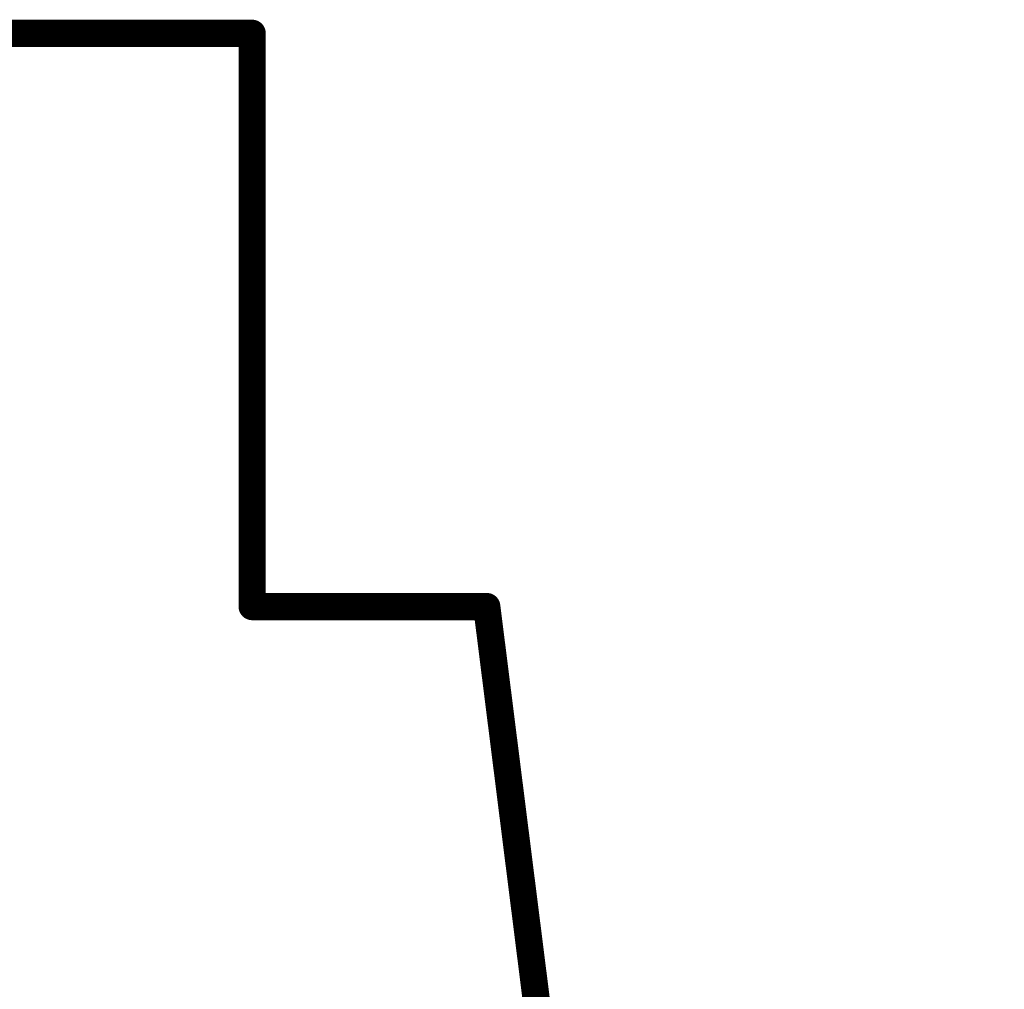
# Model space of a CAD drawing. Extents: x -35 to 35, y -57 to 81.
# Tile 117 of 153: x 27.27 to 34.61, y 47.15 to 54.38. Entities that reach past the tile are written whole.
import ezdxf

# ---------------------------------------------------------------- set-up
doc = ezdxf.new("R2010")
doc.units = 0
doc.layers.add('20', color=253, linetype='CONTINUOUS')

msp = doc.modelspace()

# ---------------------------------------------------------------- linework, layer by layer
at = {"layer": '20', "const_width": 0.2032}
for points in [[(29, 54.275), (-29, 54.275)], [(29, 54.275), (29, 50)], [(29, 50), (30.75, 50)]]:
    msp.add_lwpolyline(points, dxfattribs=at)
at = {"layer": '20'}
for points, const_width in [([(29.0508, 54.275, 1), (28.9492, 54.275)], 0.1016), ([(29, 54.2242, 1), (29, 54.3258)], 0.1016), ([(29, 50.0508, 1), (29, 49.9492)], 0.1016), ([(34.5092, 3.1623, 0.0339), (30.75, 50)], 0.2032), ([(30.8002, 50.0075, 1), (30.6998, 49.9925)], 0.1016), ([(30.75, 49.9492, 1), (30.75, 50.0508)], 0.1016), ([(28.9492, 50, 1), (29.0508, 50)], 0.1016)]:
    msp.add_lwpolyline(points, format="xyb", dxfattribs=dict(at, const_width=const_width))

doc.saveas('drawing.dxf')
